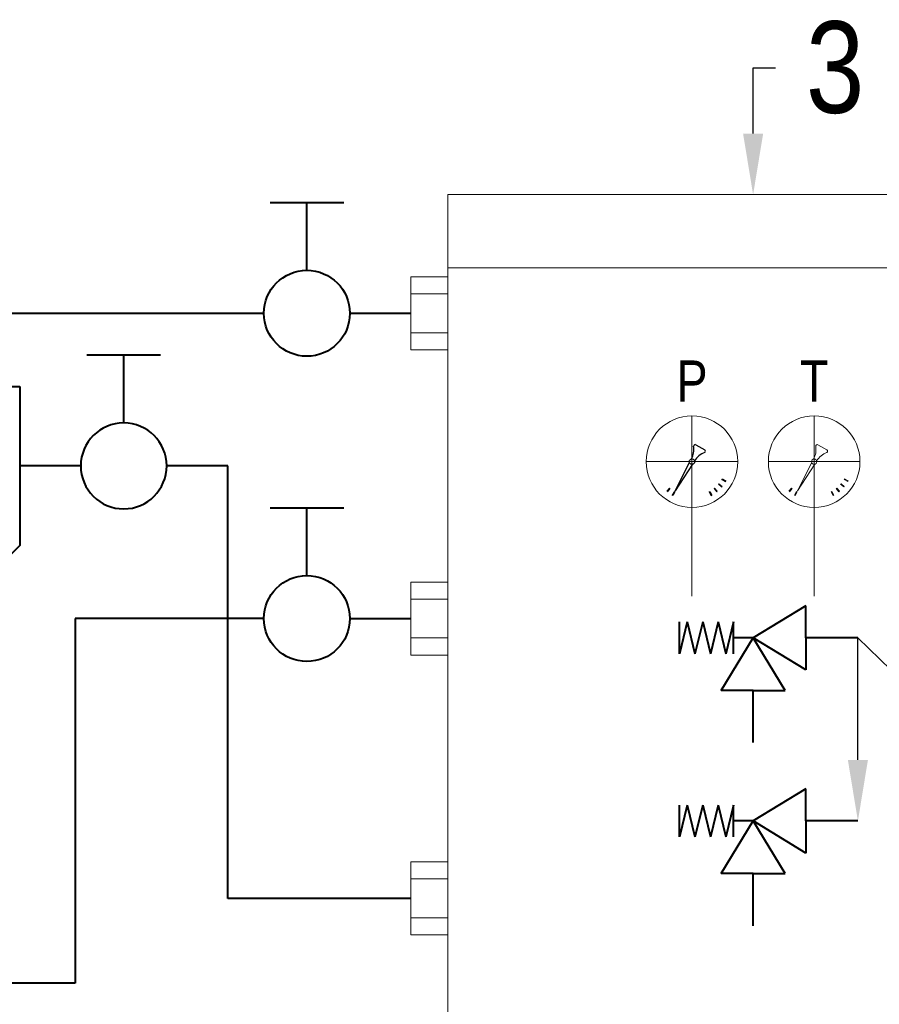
# Model space of a CAD drawing. Header units: centimetres. Extents: x 22052 to 56535, y 76485 to 78519.
# Tile 229 of 236: x 54491 to 54632, y 77556 to 77717. Entities that reach past the tile are written whole.
import ezdxf
from ezdxf import colors
from ezdxf.entities.mleader import LeaderData, LeaderLine
from ezdxf.lldxf.tags import DXFTag
from ezdxf.math import Vec2, Vec3

# ---------------------------------------------------------------- set-up
doc = ezdxf.new("R2010")
doc.units = ezdxf.units.CM
for name, color, linetype, lineweight in [('CP_AXISHS', 7, 'DASHDOT', 9), ('IS_ARMATURA', 7, 'Continuous', 9), ('IS_gaz 2', 44, 'Continuous', 35), ('IS_Opis', 250, 'Continuous', 9), ('IS_Powrót', 5, 'DASH', 40), ('IS_Zasilanie', 1, 'SOLID', 40), ('IS_Zimna_woda', 5, 'SOLID', 40)]:
    doc.layers.add(name, color=color, linetype=linetype, lineweight=lineweight)
doc.layers.add('IS_Armatura_Therm', color=250, linetype='SOLID')
doc.layers.add('SIMBOLI IDRAULICI', color=7, linetype='Continuous')
doc.styles.add('styl1', font='ARIALN.TTF')
tags = doc.linetypes.add('DASH', pattern=[15, 10, -5]).pattern_tags.tags
tags[6:7] = [DXFTag(74, 4), DXFTag(75, 0), DXFTag(340, '0'), DXFTag(46, 0.0), DXFTag(50, 0.0), DXFTag(44, 0.0), DXFTag(45, 0.0)]
tags[4:5] = [DXFTag(74, 4), DXFTag(75, 0), DXFTag(340, '0'), DXFTag(46, 0.0), DXFTag(50, 0.0), DXFTag(44, 0.0), DXFTag(45, 0.0)]
tags = doc.linetypes.add('DASHDOT', pattern=[25.4, 12.7, -6.35, 0, -6.35]).pattern_tags.tags
tags[10:11] = [DXFTag(74, 4), DXFTag(75, 0), DXFTag(340, '0'), DXFTag(46, 1.0), DXFTag(50, 0.0), DXFTag(44, 0.0), DXFTag(45, 0.0)]
tags[8:9] = [DXFTag(74, 4), DXFTag(75, 0), DXFTag(340, '0'), DXFTag(46, 1.0), DXFTag(50, 0.0), DXFTag(44, 0.0), DXFTag(45, 0.0)]
tags[6:7] = [DXFTag(74, 4), DXFTag(75, 0), DXFTag(340, '0'), DXFTag(46, 1.0), DXFTag(50, 0.0), DXFTag(44, 0.0), DXFTag(45, 0.0)]
tags[4:5] = [DXFTag(74, 4), DXFTag(75, 0), DXFTag(340, '0'), DXFTag(46, 1.0), DXFTag(50, 0.0), DXFTag(44, 0.0), DXFTag(45, 0.0)]
tags = doc.linetypes.add('SOLID', pattern=[10, 10, 0]).pattern_tags.tags
tags[6:7] = [DXFTag(74, 4), DXFTag(75, 0), DXFTag(340, '0'), DXFTag(46, 0.0), DXFTag(50, 0.0), DXFTag(44, 0.0), DXFTag(45, 0.0)]
tags[4:5] = [DXFTag(74, 4), DXFTag(75, 0), DXFTag(340, '0'), DXFTag(46, 0.0), DXFTag(50, 0.0), DXFTag(44, 0.0), DXFTag(45, 0.0)]

# ---------------------------------------------------------------- blocks, each defined once
blk = doc.blocks.new('Buf')
at = {"layer": 'SIMBOLI IDRAULICI', "lineweight": 13}
for p, q in [((4574.74, -435.81), (4574.74, -609.42)), ((4574.74, -435.81), (4674.74, -435.81)), ((4674.74, -435.81), (4674.74, -609.42)), ((4574.74, -447.82), (4674.74, -447.82)), ((4568.71, -452.07), (4574.74, -452.07)), ((4680.77, -452.07), (4674.74, -452.07)), ((4568.71, -458.42), (4574.74, -458.42)), ((4680.77, -458.42), (4674.74, -458.42)), ((4680.77, -491), (4674.74, -491)), ((4680.77, -497.34), (4674.74, -497.34)), ((4568.71, -502.07), (4574.74, -502.07)), ((4568.71, -508.42), (4574.74, -508.42)), ((4568.71, -547.89), (4574.74, -547.89)), ((4680.77, -547.89), (4674.74, -547.89)), ((4568.71, -554.23), (4574.74, -554.23)), ((4680.77, -554.23), (4674.74, -554.23)), ((4568.71, -586.81), (4574.74, -586.81)), ((4680.77, -586.81), (4674.74, -586.81)), ((4568.71, -593.15), (4574.74, -593.15)), ((4680.77, -593.15), (4674.74, -593.15)), ((4574.74, -597.41), (4674.74, -597.41)), ((4574.74, -609.42), (4674.74, -609.42))]:
    blk.add_line(p, q, dxfattribs=at)
for points in [[(4574.74, -449.27), (4568.71, -449.27), (4568.71, -461.22), (4574.74, -461.22)], [(4674.74, -449.27), (4680.77, -449.27), (4680.77, -461.22), (4674.74, -461.22)], [(4674.74, -488.19), (4680.77, -488.19), (4680.77, -500.14), (4674.74, -500.14)], [(4574.74, -499.27), (4568.71, -499.27), (4568.71, -511.22), (4574.74, -511.22)], [(4574.74, -557.03), (4568.71, -557.03), (4568.71, -545.09), (4574.74, -545.09)], [(4674.74, -557.03), (4680.77, -557.03), (4680.77, -545.09), (4674.74, -545.09)], [(4574.74, -595.96), (4568.71, -595.96), (4568.71, -584.01), (4574.74, -584.01)], [(4674.74, -595.96), (4680.77, -595.96), (4680.77, -584.01), (4674.74, -584.01)]]:
    blk.add_lwpolyline(points, close=True, dxfattribs=at)
blk = doc.blocks.new('Zaworek')
at = {"layer": 'IS_Zimna_woda', "color": 18, "true_color": 0x000000}
for p, q in [((5.154, 1.717), (5.154, -1.717)), ((2, 0), (5.154, 0))]:
    blk.add_line(p, q, dxfattribs=at)
blk.add_circle((0, 0), 2, dxfattribs=at)
blk = doc.blocks.new('zaworbezp')
at = {"layer": 'IS_Zimna_woda', "color": 18, "true_color": 0x000000}
for p, q in [((9811.75, 1011.57), (9811.75, 1005.87)), ((9811.75, 1005.87), (9808.25, 1005.87)), ((9808.25, 1005.87), (9811.75, 1000.13)), ((9811.75, 1005.87), (9815.25, 1005.87)), ((9815.25, 1005.87), (9811.75, 1000.13)), ((9806.01, 1000.13), (9806.01, 1003.63)), ((9806.01, 1003.63), (9811.75, 1000.13)), ((9800.31, 1000.13), (9806.01, 1000.13)), ((9806.01, 1000.13), (9806.01, 996.63)), ((9806.01, 996.63), (9811.75, 1000.13)), ((9811.75, 1000.13), (9811.75, 997.98)), ((9810.01, 997.98), (9813.48, 997.98)), ((9813.48, 997.98), (9810.01, 997.14)), ((9813.48, 996.3), (9810.01, 997.14)), ((9813.48, 996.3), (9810.01, 995.46)), ((9813.48, 994.62), (9810.01, 995.46)), ((9813.48, 994.62), (9810.01, 993.78)), ((9813.48, 992.94), (9810.01, 993.78)), ((9813.48, 992.94), (9810.01, 992.1)), ((9810.01, 992.1), (9813.48, 992.1))]:
    blk.add_line(p, q, dxfattribs=at)
blk = doc.blocks.new('T')
for p, q in [((0.62, 24.78), (2.08, 23.94)), ((-2.75, 17.25), (-0.41, 21.88)), ((0.09, 21.59), (-2.75, 17.25)), ((4.32, 18.32), (4.4, 18.4)), ((4.32, 18.32), (4.84, 17.88)), ((4.4, 18.4), (4.91, 17.97)), ((4.84, 17.88), (4.91, 17.97)), ((4.9, 19.12), (4.96, 19.22)), ((4.9, 19.12), (5.49, 18.79)), ((4.96, 19.22), (5.54, 18.88)), ((5.49, 18.79), (5.54, 18.88)), ((-3.7, 17.69), (-4.14, 17.18)), ((-3.62, 17.62), (-4.05, 17.1)), ((-3.62, 17.62), (-3.7, 17.69)), ((-2.89, 17.12), (-3.23, 16.53)), ((-3.13, 16.48), (-3.23, 16.53)), ((-2.8, 17.06), (-3.13, 16.48)), ((-2.8, 17.06), (-2.89, 17.12)), ((2.8, 17.06), (2.89, 17.12)), ((2.8, 17.06), (3.13, 16.48)), ((2.89, 17.12), (3.23, 16.53)), ((3.13, 16.48), (3.23, 16.53)), ((3.62, 17.62), (3.7, 17.69)), ((3.62, 17.62), (4.05, 17.1)), ((3.7, 17.69), (4.14, 17.18)), ((4.05, 17.1), (4.14, 17.18))]:
    blk.add_line(p, q)
for centre, major_axis, start_param, end_param in [((-3.34, 24.08), (-2.57, 2.57), 3.460412, 4.06239), ((0.5, 24.58), (-0.166, 0.166), -1.308966, 0.821497), ((3.43, 20.19), (-2.55, 2.55), -0.399985, 0.207792), ((1.97, 23.73), (0.166, 0.166), 4.412711, 6.545016), ((0, 22.02), (0.308, 0.308), 5.497787, 11.780972)]:
    blk.add_ellipse(centre, major_axis=major_axis, ratio=1, start_param=start_param, end_param=end_param)
at = {"layer": 'CP_AXISHS'}
for p, q in [((0, 14.52), (0, 29.52)), ((-7.5, 22.02), (7.5, 22.02))]:
    blk.add_line(p, q, dxfattribs=at)
at = {"layer": 'IS_ARMATURA'}
blk.add_line((0, 0), (0, 14.52), dxfattribs=at)
at = {"layer": 'IS_ARMATURA', "lineweight": 18}
blk.add_circle((0, 22.02), 7.5, dxfattribs=at)
at = {"layer": 'IS_Armatura_Therm', "insert": (-7.5, 38.59), "char_height": 6.721, "attachment_point": 1, "style": 'styl1'}
blk.add_mtext_dynamic_manual_height_columns('\\pxqc;T', width=15, gutter_width=8.4, heights=[0], dxfattribs=at)
blk = doc.blocks.new('Manometrr')
for p, q in [((35871.37, 72787.05), (35872.84, 72786.21)), ((35868, 72779.52), (35870.34, 72784.15)), ((35870.84, 72783.86), (35868, 72779.52)), ((35875.08, 72780.58), (35875.15, 72780.67)), ((35875.08, 72780.58), (35875.6, 72780.15)), ((35875.15, 72780.67), (35875.67, 72780.24)), ((35875.6, 72780.15), (35875.67, 72780.24)), ((35875.66, 72781.39), (35875.71, 72781.49)), ((35875.66, 72781.39), (35876.24, 72781.05)), ((35875.71, 72781.49), (35876.3, 72781.15)), ((35876.24, 72781.05), (35876.3, 72781.15)), ((35867.05, 72779.96), (35866.62, 72779.45)), ((35867.14, 72779.89), (35866.71, 72779.37)), ((35867.14, 72779.89), (35867.05, 72779.96)), ((35867.86, 72779.39), (35867.52, 72778.8)), ((35867.62, 72778.74), (35867.52, 72778.8)), ((35867.96, 72779.33), (35867.62, 72778.74)), ((35867.96, 72779.33), (35867.86, 72779.39)), ((35873.55, 72779.33), (35873.65, 72779.39)), ((35873.55, 72779.33), (35873.89, 72778.74)), ((35873.65, 72779.39), (35873.99, 72778.8)), ((35873.89, 72778.74), (35873.99, 72778.8)), ((35874.37, 72779.89), (35874.46, 72779.96)), ((35874.37, 72779.89), (35874.8, 72779.37)), ((35874.46, 72779.96), (35874.89, 72779.45)), ((35874.8, 72779.37), (35874.89, 72779.45))]:
    blk.add_line(p, q)
for centre, major_axis, start_param, end_param in [((35867.42, 72786.35), (-2.57, 2.57), 3.460412, 4.06239), ((35871.26, 72786.85), (-0.166, 0.166), -1.308966, 0.821497), ((35874.19, 72782.46), (-2.55, 2.55), -0.399985, 0.207792), ((35872.72, 72786), (0.166, 0.166), 4.412711, 6.545016), ((35870.75, 72784.29), (0.308, 0.308), 5.497787, 11.780972)]:
    blk.add_ellipse(centre, major_axis=major_axis, ratio=1, start_param=start_param, end_param=end_param)
at = {"layer": 'CP_AXISHS'}
for p, q in [((35870.75, 72776.79), (35870.75, 72791.79)), ((35863.25, 72784.29), (35878.25, 72784.29))]:
    blk.add_line(p, q, dxfattribs=at)
at = {"layer": 'IS_ARMATURA'}
blk.add_line((35870.75, 72762.27), (35870.75, 72776.79), dxfattribs=at)
at = {"layer": 'IS_ARMATURA', "lineweight": 18}
blk.add_circle((35870.75, 72784.29), 7.5, dxfattribs=at)
at = {"layer": 'IS_Armatura_Therm', "insert": (35863.25, 72800.86), "char_height": 6.721, "attachment_point": 1, "style": 'styl1'}
blk.add_mtext_dynamic_manual_height_columns('\\pxqc;P', width=15, gutter_width=8.4, heights=[0], dxfattribs=at)
blk = doc.blocks.new('Separator')
at = {"layer": 'IS_Zimna_woda', "color": 18, "true_color": 0x000000}
for p, q in [((54943.125, 76694.452), (54957.956, 76694.452)), ((54943.125, 76686.062), (54943.125, 76694.452)), ((54957.956, 76694.452), (54962.151, 76690.257)), ((54962.151, 76690.257), (54957.956, 76686.062)), ((54962.151, 76690.257), (54964.746, 76690.257)), ((54970.678, 76690.257), (54973.273, 76690.257)), ((54967.712, 76687.291), (54967.712, 76684.325)), ((54957.956, 76686.062), (54943.125, 76686.062)), ((54967.712, 76684.325), (54964.746, 76684.325)), ((54967.712, 76684.325), (54970.678, 76684.325))]:
    blk.add_line(p, q, dxfattribs=at)
blk.add_circle((54967.712, 76690.257), 2.966, dxfattribs=at)
at = {"layer": 'IS_Zimna_woda', "color": 18, "true_color": 0x000000, "insert": (54950.516, 76690.348), "char_height": 8, "attachment_point": 5, "rotation": 90, "style": 'styl1'}
blk.add_mtext_dynamic_manual_height_columns('\\pxqc;S', width=8.2982, gutter_width=12.5, heights=[14.831], dxfattribs=at)

msp = doc.modelspace()

# ---------------------------------------------------------------- linework, layer by layer
at = {"layer": 'IS_Powrót'}
for p, q in [((54501.21, 77643.8), (54491.21, 77643.8)), ((54525.28, 77643.8), (54515.28, 77643.8)), ((54525.28, 77572.98), (54525.28, 77643.8)), ((54555.28, 77572.98), (54525.28, 77572.98))]:
    msp.add_line(p, q, dxfattribs=at)
at = {"layer": 'IS_Zasilanie'}
for p, q in [((54189.57, 77668.87), (54531.21, 77668.8)), ((54545.28, 77668.8), (54555.28, 77668.8)), ((54531.21, 77618.8), (54500.28, 77618.8)), ((54500.28, 77618.8), (54500.28, 77559.06)), ((54545.28, 77618.8), (54555.28, 77618.8)), ((54500.28, 77559.06), (54411.04, 77559.06))]:
    msp.add_line(p, q, dxfattribs=at)

# ---------------------------------------------------------------- block references
for name, p in [('Buf', (49986.57, 78124.04)), ('Manometrr', (18730.55, 4860.21))]:
    msp.add_blockref(name, p)
at = {"layer": 'IS_ARMATURA'}
msp.add_blockref('T', (54621.31, 77622.48), dxfattribs=at)
at = {"layer": 'IS_gaz 2', "color": 18, "true_color": 0x000000, "xscale": -3.517579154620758, "yscale": 3.517579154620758, "zscale": 3.517579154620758, "rotation": 270}
msp.add_blockref('Zaworek', (54508.24, 77643.8), dxfattribs=at)
at = {"layer": 'IS_Powrót', "rotation": 270}
for name, p, xscale, yscale, zscale in [('Separator', (-80398.19, 174290.23), 1.758789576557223, 1.758789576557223, 1.758789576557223), ('zaworbezp', (53111.12, 62898.03), -1.5, 1.5, 1.5), ('zaworbezp', (53111.12, 62868.03), -1.5, 1.5, 1.5)]:
    msp.add_blockref(name, p, dxfattribs=dict(at, xscale=xscale, yscale=yscale, zscale=zscale))
at = {"layer": 'IS_Zimna_woda', "xscale": 3.517579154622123, "yscale": 3.517579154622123, "zscale": 3.517579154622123, "rotation": 90}
for p in [(54538.24, 77668.8), (54538.24, 77618.8)]:
    msp.add_blockref('Zaworek', p, dxfattribs=at)

# ---------------------------------------------------------------- leaders
at = {"layer": 'IS_Opis'}
ml = msp.add_multileader_mtext('Standard', dxfattribs=at)
ml.set_content('3', color=256, style='styl1')
ml.set_leader_properties()
ml.build(insert=Vec2(0, 0))
ml.multileader.update_dxf_attribs({"dogleg_length": 5, "arrow_head_size": 10})
ctx = ml.context
ctx.base_point, ctx.char_height, ctx.arrow_head_size, ctx.landing_gap_size, ctx.plane_origin = Vec3(54614.96, 77708.99), 15, 10, 5, Vec3(54652.56, 77690.41)
notes = []
notes.append((ctx, [(1, (1, 1, 0), (54611.31, 77708.99), (1, 0), 3.65, [(0, [(54611.31, 77688.23)], 0, [])])]))
ctx.mtext.insert, ctx.mtext.width, ctx.mtext.flow_direction = Vec3(54619.96, 77716.62), 7.1427, 5
ml = msp.add_multileader_mtext('Standard', dxfattribs=at)
ml.set_content('9', color=256, style='styl1')
ml.set_leader_properties()
ml.build(insert=Vec2(0, 0))
ml.multileader.update_dxf_attribs({"dogleg_length": 5, "arrow_head_size": 10})
ctx = ml.context
ctx.base_point, ctx.char_height, ctx.arrow_head_size, ctx.landing_gap_size, ctx.plane_origin = Vec3(54646.57, 77601.51), 15, 10, 5, Vec3(54679.11, 77581.58)
notes.append((ctx, [(1, (1, 1, 0), (54642.93, 77601.51), (1, 0), 3.65, [(1, [(54628.47, 77585.65), (54628.47, 77615.65)], 0, [])])]))
ctx.mtext.insert, ctx.mtext.width, ctx.mtext.flow_direction = Vec3(54651.57, 77609.14), 7.1427, 5
for ctx, leaders in notes:
    for number, flags, end, landing, length, lines in leaders:
        leader = LeaderData()
        leader.index, (leader.has_last_leader_line, leader.has_dogleg_vector, leader.attachment_direction) = number, flags
        leader.last_leader_point, leader.dogleg_vector, leader.dogleg_length = Vec3(end), Vec3(landing), length
        for number, points, colour, breaks in lines:
            line = LeaderLine()
            line.index, line.vertices, line.color, line.breaks = number, Vec3.list(points), colors.encode_raw_color(colour), breaks
            leader.lines.append(line)
        ctx.leaders.append(leader)

doc.saveas('drawing.dxf')
